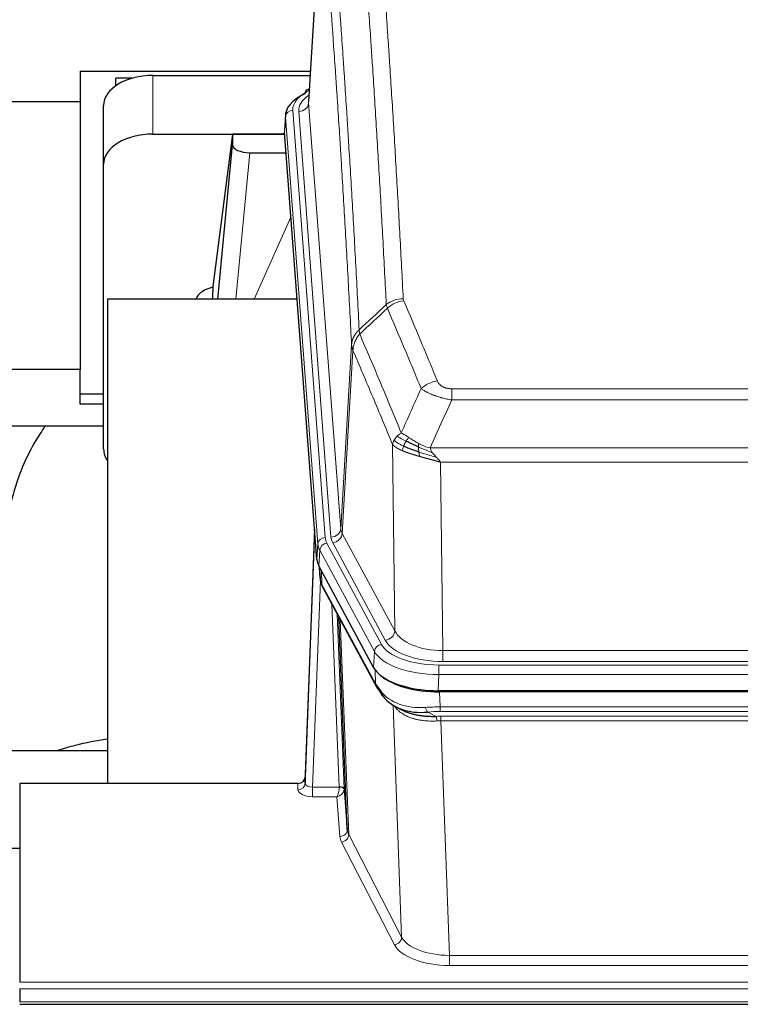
# Model space of a CAD drawing. Header units: inches. Extents: x 0 to 23760, y -13 to 16800.
# Tile 104 of 207: x 5877 to 6169, y 13654 to 14054. Entities that reach past the tile are written whole.
import ezdxf

# ---------------------------------------------------------------- set-up
doc = ezdxf.new("R2010")
doc.units = ezdxf.units.IN
doc.layers.add('254', color=7, linetype='Continuous', true_color=0xffffff)
doc.styles.add('latin_extended', font='simplex.shx')
doc.dimstyles.get("Standard").update_dxf_attribs({"dimtxt": 0.18, "dimasz": 0.18, "dimexe": 0.18, "dimexo": 0.0625, "dimgap": 0.09, "dimtad": 0, "dimtih": 1, "dimtoh": 1, "dimdec": 4, "dimzin": 0, "dimdsep": 46, "dimtxsty": 'Standard', "dimcen": 0.09, "dimadec": 0, "dimazin": 0, "dimtfac": 1, "dimtdec": 4, "dimtofl": 0, "dimtmove": 0, "dimatfit": 3, "dimfxl": 1, "dimtolj": 1, "dimtzin": 0, "dimarcsym": 0})

# ---------------------------------------------------------------- blocks, each defined once
blk = doc.blocks.new('_U0')
at = {"layer": '254', "color": 3, "linetype": 'Continuous', "lineweight": 13, "transparency": 16777216}
for p, q in [((4568.24, 12941.21), (4568.24, 13937.88)), ((5008.97, 12941.21), (4528.24, 12941.21)), ((4568.24, 12435.46), (4568.24, 12801.21)), ((7169.97, 12295.46), (4528.24, 12295.46))]:
    blk.add_line(p, q, dxfattribs=at)
at = {"layer": '254', "color": 3, "transparency": 16777216}
for points in [[(4591.58, 12801.21), (4544.91, 12801.21), (4568.24, 12941.21)], [(4544.91, 12435.46), (4591.58, 12435.46), (4568.24, 12295.46)]]:
    blk.add_solid(points, dxfattribs=at)
at = {"layer": 'Defpoints', "color": 0, "transparency": 16777216}
for p in [(4568.24, 12941.21), (5048.97, 12941.21), (7209.97, 12295.46)]:
    blk.add_point(p, dxfattribs=at)
at = {"layer": '254', "color": 2, "lineweight": 13, "transparency": 16777216, "insert": (4358.24, 13507.88), "char_height": 140, "attachment_point": 1, "rotation": 90, "style": 'latin_extended'}
blk.add_mtext('\\A1;\\C2;650', dxfattribs=at)

msp = doc.modelspace()

# ---------------------------------------------------------------- linework, layer by layer
at = {"layer": '254', "color": 2, "linetype": 'Continuous', "lineweight": 25}
for p, q in [((5999.448, 14107.358), (5994.197, 14020.722)), ((5901.462, 14033.116), (5901.462, 14020.595)), ((5901.462, 14033.116), (5994.95, 14033.116)), ((5931.019, 14031.32), (5994.841, 14031.32)), ((5915.965, 14027.162), (5915.965, 14030.167)), ((5922.521, 14030.167), (5915.965, 14030.167)), ((5994.509, 14025.865), (5993.565, 14025.429)), ((5901.462, 14020.595), (5762.276, 14020.595)), ((5901.462, 14020.595), (5901.462, 13911.992)), ((5911.019, 13995.344), (5911.019, 14019.146)), ((5984.818, 14015.371), (5984.437, 14009.089)), ((5931.019, 14007.519), (5984.505, 14007.519)), ((5963.329, 14007.429), (5955.281, 13945.643)), ((5984.513, 14007.429), (5963.329, 14007.429)), ((5963.329, 14007.429), (5963.329, 14003.198)), ((5997.561, 13834.852), (5984.443, 14008.306)), ((5957.418, 13940.542), (5963.329, 14003.198)), ((5970.303, 13999.978), (5985.073, 13999.978)), ((5911.019, 13879.69), (5911.019, 13995.344)), ((5955.28, 13945.637), (5955.281, 13945.643)), ((5955.28, 13945.637), (5955.28, 13943.452)), ((5989.569, 13940.541), (5912.625, 13940.541)), ((5912.625, 13940.541), (5912.625, 13743.974)), ((5901.462, 13911.992), (5840.621, 13911.992)), ((5901.462, 13897.933), (5901.462, 13911.992)), ((5911.022, 13901.932), (5901.462, 13901.932)), ((5911.022, 13897.933), (5901.462, 13897.933)), ((5840.62, 13889.054), (5911.001, 13889.054)), ((5996.625, 13847.233), (5992.867, 13746.595)), ((5992.856, 13744.058), (5996.544, 13842.84)), ((6020.6, 13791.06), (5998.346, 13832.274)), ((5998.473, 13832.038), (5998.837, 13827.236)), ((5998.83, 13827.349), (5998.659, 13831.693)), ((5998.83, 13827.349), (5998.837, 13827.236)), ((5999.974, 13823.44), (6021.722, 13783.164)), ((6009.881, 13725.229), (6006.453, 13811.44)), ((6263.169, 13781.622), (6046.762, 13781.622)), ((6262.577, 13781.14), (6047.354, 13781.14)), ((6029.863, 13774.988), (6032.606, 13773.602)), ((5840.628, 13757.313), (5912.625, 13757.313)), ((5876.965, 13743.973), (5876.965, 13663.338)), ((5989.868, 13743.973), (5876.965, 13743.973)), ((5992.867, 13746.595), (5992.856, 13744.058)), ((6008.652, 13741.847), (6009.881, 13725.229)), ((5873.966, 13717.775), (5876.966, 13717.775)), ((5876.965, 13660.604), (5876.965, 13655.356)), ((5876.965, 13654.341), (6433.965, 13654.341))]:
    msp.add_line(p, q, dxfattribs=at)
at = {"layer": '254', "color": 110, "linetype": 'Continuous', "lineweight": 13}
for p, q in [((5999.449, 14106.736), (5994.202, 14020.146)), ((5931.019, 14007.519), (5931.019, 14031.32)), ((5994.202, 14020.146), (6007.268, 13847.373)), ((5984.824, 14014.585), (5984.443, 14008.306)), ((5997.935, 13841.224), (5984.824, 14014.585)), ((5987.818, 14017.155), (6000.929, 13843.794)), ((5990.21, 14016.72), (6003.276, 13843.947)), ((5970.303, 13999.978), (5964.696, 13940.542)), ((5972.107, 13940.542), (5987.048, 13973.856)), ((6007.268, 13847.373), (6011.645, 13922.05)), ((6012.201, 13919.716), (6007.849, 13845.464)), ((6052.294, 13904.169), (6257.637, 13904.169)), ((6052.294, 13899.605), (6052.294, 13904.169)), ((6257.637, 13899.605), (6052.294, 13899.605)), ((6029.201, 13805.921), (6028.243, 13881.572)), ((6043.563, 13880.126), (6266.368, 13880.126)), ((6262.255, 13874.382), (6047.675, 13874.382)), ((6047.675, 13874.382), (6048.644, 13797.886)), ((6007.849, 13845.464), (6029.201, 13805.921)), ((5997.561, 13834.852), (5997.935, 13841.224)), ((5998.719, 13838.647), (5998.346, 13832.274)), ((6020.893, 13797.581), (5998.719, 13838.647)), ((6001.626, 13841.503), (6023.8, 13800.438)), ((6025.325, 13802.112), (6003.973, 13841.656)), ((5998.476, 13832.033), (5998.83, 13827.349)), ((5999.397, 13830.328), (5999.615, 13824.77)), ((5998.98, 13826.378), (5995.849, 13742.526)), ((5999.615, 13824.77), (6021.362, 13784.494)), ((6006.655, 13742.613), (6003.633, 13816.664)), ((6005.76, 13812.724), (6008.652, 13741.847)), ((6006.999, 13810.429), (6010.467, 13723.219)), ((6020.6, 13791.06), (6020.893, 13797.581)), ((6048.644, 13793.472), (6048.644, 13797.886)), ((6048.644, 13797.886), (6261.287, 13797.886)), ((6047.055, 13792.048), (6262.875, 13792.048)), ((6047.055, 13788.143), (6047.055, 13792.048)), ((6261.287, 13793.472), (6048.644, 13793.472)), ((6021.362, 13784.494), (6021.186, 13790.13)), ((6047.055, 13788.143), (6046.762, 13781.622)), ((6262.875, 13788.143), (6047.055, 13788.143)), ((6047.354, 13781.14), (6047.545, 13775.049)), ((6031.952, 13681.604), (6028.516, 13775.744)), ((6047.545, 13773.184), (6047.545, 13775.049)), ((6047.545, 13775.049), (6262.386, 13775.049)), ((6042.52, 13772.955), (6045.974, 13771.21)), ((6262.386, 13773.184), (6047.545, 13773.184)), ((6047.887, 13771.241), (6262.044, 13771.241)), ((6047.887, 13769.376), (6047.887, 13771.241)), ((6047.887, 13769.376), (6051.36, 13674.2)), ((6262.044, 13769.376), (6047.887, 13769.376)), ((5989.858, 13741.525), (5989.868, 13743.973)), ((5995.849, 13742.526), (5995.849, 13738.611)), ((5995.849, 13742.526), (6006.654, 13742.526)), ((5995.849, 13738.611), (6005.691, 13738.611)), ((6006.885, 13722.462), (6005.691, 13738.611)), ((6010.467, 13723.219), (6031.952, 13681.604)), ((6029.043, 13678.541), (6007.558, 13720.155)), ((6051.36, 13674.2), (6258.57, 13674.2)), ((6051.36, 13674.2), (6051.36, 13670.099)), ((6258.57, 13670.099), (6051.36, 13670.099)), ((5876.965, 13663.338), (6433.965, 13663.338)), ((5876.965, 13660.604), (6433.965, 13660.604)), ((5876.965, 13655.356), (6433.965, 13655.356))]:
    msp.add_line(p, q, dxfattribs=at)
at = {"layer": '254', "color": 2, "linetype": 'Continuous', "lineweight": 25}
for centre, major_axis, ratio, start_param, end_param in [((5931.019, 14019.146), (-20, 0), 0.608706, 4.712389, 6.2831853), ((6011.837, 14014.868), (-27.03, 0.194), 0.4633579, 5.502135, 6.3212481), ((5994.823, 14022.705), (1.258, -2.724), 0.6272114, 3.1415983, 4.0254232), ((5931.019, 13995.344), (-20, 0), 0.608706, 4.712389, 6.2831853), ((5970.356, 14003.223), (7.027, 0.031), 0.4617281, 3.1395348, 4.7027345), ((5958.16, 13938.463), (-10.208, 0), 0.7029015, 4.9983373, 5.9892938), ((5958.16, 13747.072), (-10.152, 515.131), 0.0020796, 5.0973622, 5.1034663), ((5931.019, 13879.69), (-20, 0), 0.608706, 0, 0.4035719), ((6024.581, 13835.291), (27.037, 0.006), 0.4611335, 3.1763491, 3.3855005), ((6026.625, 13807.56), (-27.174, 22.247), 0.2659533, 0.2482948, 0.280275), ((6025.474, 13836.837), (26.161, 11.46), 0.4493681, 3.0159633, 3.1613144), ((6003.328, 13825.661), (3.584, 1.776), 0.8816114, 2.7716102, 3.1419462), ((6046.82, 13794.106), (27.023, 0.034), 0.4619935, 3.3853572, 3.670307), ((6046.82, 13794.106), (27.023, 0.034), 0.4619935, 3.670307, 4.7096668), ((6047.379, 13793.615), (27.01, 0.015), 0.4618579, 3.6271853, 4.7111791), ((6048.194, 13767.615), (-27.355, 20.182), 0.1876908, 0.3765826, 0.5974134), ((6025.241, 13785.065), (3.52, 1.9), 0.8606628, 3.1415888, 3.5094104), ((6045.498, 13764.752), (-23.434, 19.972), 0.1471226, 0.3626514, 0.5834823), ((6027.018, 13782.383), (3.195, 2.407), 0.6715965, 2.6043549, 3.391291), ((6047.291, 13796.432), (23.359, 16.381), 0.7286412, 3.1732971, 4.057134), ((5989.868, 13746.686), (3, 0.002), 0.9042699, 4.7116987, 6.2488686)]:
    msp.add_ellipse(centre, major_axis=major_axis, ratio=ratio, start_param=start_param, end_param=end_param, dxfattribs=at)
at = {"layer": '254', "color": 110, "linetype": 'Continuous', "lineweight": 13}
for centre, major_axis, ratio, start_param, end_param in [((6011.837, 14017.529), (-24.034, 0.016), 0.461198, 5.4992389, 6.318352), ((6014.229, 14017.094), (-24.034, 0.016), 0.461198, 5.6862399, 6.318352), ((5994.823, 14022.705), (1.258, -2.724), 0.6272114, 2.6666598, 3.1415983), ((5990.21, 14020.268), (3.989, 0.302), 0.8864705, 4.6454478, 6.1638843), ((5987.818, 14014.494), (2.991, 0.226), 0.8864705, 1.5038552, 3.0222916), ((6032.598, 13932.421), (-9.987, -0.512), 0.8285973, 4.6699673, 5.4273767), ((6032.786, 13931.629), (-9.188, -3.948), 0.8056434, 4.3791539, 5.1247913), ((6046.447, 13899.167), (-9.245, -3.812), 0.7933159, 4.3962573, 5.1392153), ((6003.276, 13847.495), (3.989, 0.302), 0.8864705, 4.6454478, 6.1638843), ((6027.294, 13847.885), (20.038, 0.241), 0.4621297, 3.1708089, 3.3799603), ((5996.544, 13840.687), (0.214, 6.443), 0.0117452, 0.5090713, 1.2305416), ((5999.543, 13842.748), (2.998, -0.112), 0.4302668, 3.1576572, 3.7226285), ((6000.929, 13841.133), (2.991, 0.226), 0.8864705, 1.5038552, 3.0222916), ((6024.947, 13844.185), (24.033, 0.005), 0.4611335, 3.1763491, 3.3855005), ((6027.294, 13844.337), (24.033, 0.005), 0.4611335, 3.1763491, 3.3855005), ((6003.973, 13845.204), (3.52, 1.9), 0.8606628, 4.2773553, 5.7957917), ((6024.947, 13841.524), (-27.028, 0.171), 0.4605351, 0.0378207, 0.2469722), ((6001.626, 13838.842), (2.64, 1.425), 0.8606628, 1.1357626, 2.6541991), ((6026.625, 13807.561), (-27.538, 20.422), 0.182049, 0.3394769, 0.3714573), ((6003.494, 13825.34), (3.52, 1.9), 0.8606628, 2.7414655, 3.1415888), ((6025.325, 13805.661), (3.52, 1.9), 0.8606628, 4.2773553, 5.7957917), ((6048.564, 13808.493), (-20.002, 0.126), 0.5302672, 0.2567917, 1.5781041), ((6023.8, 13797.777), (2.64, 1.425), 0.8606628, 1.1357626, 2.6541991), ((6047.107, 13803.145), (24.02, 0.03), 0.4619935, 3.3853572, 4.7096668), ((6048.564, 13804.945), (-24.002, 0.049), 0.477994, 0.2537759, 1.5750883), ((6047.107, 13800.484), (-27.018, 0.111), 0.4567867, 0.246464, 1.5707737), ((6025.241, 13785.065), (3.52, 1.9), 0.8606628, 2.7414655, 3.1415888), ((6047.291, 13796.432), (25.329, 12.681), 0.6929209, 3.2824386, 4.1662755), ((6048.194, 13767.615), (-27.015, 0.091), 0.2751837, 4.7373543, 4.9581852), ((6042.52, 13776.79), (-0.368, 3.983), 0.2964475, 2.0527062, 2.8396422), ((6048.194, 13763.78), (-23.017, 0.318), 0.4083138, 4.7462544, 4.9670852), ((6048.676, 13761.429), (-24.025, 0.387), 0.4081206, 4.7518285, 4.8316761), ((6045.974, 13767.375), (0.131, -3.998), 0.1099517, 2.0830946, 2.8518059), ((6048.676, 13757.593), (-20.023, 0.877), 0.5868265, 4.777515, 4.8573626), ((5989.858, 13744.149), (-3, 0.013), 0.8746179, 1.5745081, 3.1116779), ((5995.861, 13744.149), (3.004, 0.138), 0.5390598, 3.1127167, 4.683513), ((5995.861, 13741.525), (6.003, 0.008), 0.4854373, 3.1388974, 4.7096937), ((6005.691, 13741.235), (0.506, 2.997), 0.2740591, 3.694004, 5.2037138), ((6005.691, 13741.235), (2.669, 1.608), 0.8008031, 4.262859, 5.7725688), ((6005.655, 13742.581), (-1.001, 0.011), 0.9036692, 3.0924533, 3.1882189), ((6006.654, 13741.665), (1.996, -0.13), 0.4297663, 0.0674602, 1.5988341), ((6006.655, 13741.752), (1.998, 0.082), 0.4302193, 0.0160628, 1.553239), ((6005.655, 13741.72), (2.996, 0.15), 0.8842158, 6.1784609, 6.2742264), ((6006.885, 13725.086), (-2.992, -0.221), 0.8740585, 1.5062672, 3.1117425), ((6007.558, 13722.779), (-2.666, -1.376), 0.8484453, 1.1579292, 2.76165), ((6029.884, 13725.484), (-20.016, 0.121), 0.4848834, 0.0387668, 0.248091), ((6029.884, 13722.86), (-23.014, 0.002), 0.4845187, 0.0358431, 0.2451673), ((6029.043, 13681.165), (-2.666, -1.376), 0.8484453, 1.1579292, 2.76165), ((6051.367, 13683.874), (-20.013, 0.104), 0.483363, 0.2476114, 1.5729934), ((6051.367, 13681.25), (23.012, 0.004), 0.4845836, 3.3866449, 4.7120269)]:
    msp.add_ellipse(centre, major_axis=major_axis, ratio=ratio, start_param=start_param, end_param=end_param, dxfattribs=at)
for points, knots in [([(6020.64, 14123.362), (6021.197, 14116.742), (6022.298, 14103.252), (6023.906, 14082.267), (6024.948, 14067.778), (6025.719, 14056.723), (6026.101, 14051.149), (6026.479, 14045.505), (6026.731, 14041.726), (6026.856, 14039.829), (6027.479, 14030.305), (6027.971, 14022.563), (6028.696, 14010.768), (6028.936, 14006.806), (6029.412, 13998.824), (6029.648, 13994.802), (6030.35, 13982.65), (6031.27, 13966.207), (6032.161, 13949.289), (6032.598, 13940.71)], [0, 0, 0, 0, 0.125, 0.25, 0.375, 0.375, 0.4375, 0.46875, 0.46875, 0.5, 0.5, 0.625, 0.625, 0.6875, 0.6875, 0.75, 0.75, 0.875, 1, 1, 1, 1]), ([(6025.731, 13938.334), (6025.292, 13946.902), (6024.401, 13963.801), (6023.479, 13980.224), (6022.776, 13992.362), (6022.54, 13996.379), (6022.063, 14004.352), (6021.823, 14008.309), (6021.097, 14020.09), (6020.605, 14027.823), (6019.981, 14037.336), (6019.855, 14039.231), (6019.604, 14043.005), (6019.225, 14048.643), (6018.842, 14054.211), (6018.07, 14065.252), (6017.027, 14079.725), (6015.417, 14100.685), (6014.315, 14114.16), (6013.757, 14120.772)], [0, 0, 0, 0, 0.125, 0.25, 0.25, 0.3125, 0.3125, 0.375, 0.375, 0.5, 0.5, 0.53125, 0.53125, 0.5625, 0.625, 0.625, 0.75, 0.875, 1, 1, 1, 1]), ([(6002.505, 14113.352), (6003.076, 14106.661), (6004.204, 14093.018), (6005.849, 14071.777), (6006.915, 14057.098), (6007.704, 14045.894), (6008.095, 14040.244), (6008.547, 14033.566), (6008.739, 14030.687), (6008.867, 14028.763), (6008.931, 14027.799), (6009.25, 14022.969), (6009.629, 14017.125), (6010.067, 14010.225), (6010.254, 14007.25), (6010.378, 14005.263), (6010.44, 14004.267), (6010.996, 13995.289), (6011.969, 13979.082), (6013.38, 13954.029), (6014.288, 13936.833), (6014.734, 13928.112)], [0, 0, 0, 0, 0.125, 0.25, 0.375, 0.375, 0.4375, 0.46875, 0.484375, 0.484375, 0.5, 0.5, 0.5625, 0.59375, 0.609375, 0.609375, 0.625, 0.625, 0.75, 0.875, 1, 1, 1, 1]), ([(6011.645, 13922.05), (6011.2, 13930.744), (6010.294, 13947.886), (6008.887, 13972.86), (6007.917, 13989.018), (6007.362, 13997.968), (6007.301, 13998.961), (6007.177, 14000.942), (6006.991, 14003.908), (6006.554, 14010.787), (6006.176, 14016.613), (6005.858, 14021.429), (6005.794, 14022.39), (6005.666, 14024.308), (6005.474, 14027.179), (6005.024, 14033.837), (6004.634, 14039.47), (6003.848, 14050.641), (6002.784, 14065.278), (6001.144, 14086.459), (6000.019, 14100.063), (5999.449, 14106.736)], [0, 0, 0, 0, 0.125, 0.25, 0.375, 0.375, 0.390625, 0.390625, 0.40625, 0.4375, 0.5, 0.5, 0.515625, 0.515625, 0.53125, 0.5625, 0.625, 0.625, 0.75, 0.875, 1, 1, 1, 1]), ([(6032.786, 13939.915), (6032.73, 13940.046), (6032.686, 13940.178), (6032.624, 13940.443), (6032.605, 13940.576), (6032.598, 13940.71)], [0, 0, 0, 0, 0.5, 0.5, 1, 1, 1, 1]), ([(6032.786, 13939.915), (6035.071, 13934.574), (6037.353, 13929.188), (6040.768, 13921.04), (6041.905, 13918.312), (6044.178, 13912.835), (6045.313, 13910.084), (6046.447, 13907.323)], [0, 0, 0, 0, 0.5, 0.5, 0.75, 0.75, 1, 1, 1, 1]), ([(6039.867, 13904.265), (6038.732, 13907.024), (6037.595, 13909.772), (6035.32, 13915.245), (6034.181, 13917.97), (6030.762, 13926.11), (6028.478, 13931.492), (6026.189, 13936.828)], [0, 0, 0, 0, 0.25, 0.25, 0.5, 0.5, 1, 1, 1, 1]), ([(6011.645, 13922.05), (6011.645, 13922.065), (6011.647, 13922.095), (6011.65, 13922.14), (6011.654, 13922.184), (6011.657, 13922.229), (6011.661, 13922.274), (6011.665, 13922.319), (6011.669, 13922.364), (6011.674, 13922.408), (6011.679, 13922.453), (6011.684, 13922.498), (6011.689, 13922.542), (6011.695, 13922.587), (6011.701, 13922.632), (6011.707, 13922.676), (6011.713, 13922.721), (6011.72, 13922.766), (6011.727, 13922.81), (6011.734, 13922.855), (6011.741, 13922.899), (6011.749, 13922.944), (6011.757, 13922.988), (6011.765, 13923.032), (6011.773, 13923.077), (6011.782, 13923.121), (6011.791, 13923.165), (6011.8, 13923.21), (6011.809, 13923.254), (6011.819, 13923.298), (6011.829, 13923.342), (6011.839, 13923.386), (6011.849, 13923.43), (6011.86, 13923.474), (6011.871, 13923.518), (6011.882, 13923.562), (6011.893, 13923.606), (6011.905, 13923.65), (6011.917, 13923.694), (6011.929, 13923.737), (6011.941, 13923.781), (6011.954, 13923.825), (6011.967, 13923.868), (6011.98, 13923.912), (6011.993, 13923.955), (6012.007, 13923.999), (6012.02, 13924.042), (6012.035, 13924.085), (6012.049, 13924.129), (6012.063, 13924.172), (6012.078, 13924.215), (6012.093, 13924.258), (6012.109, 13924.301), (6012.124, 13924.344), (6012.14, 13924.387), (6012.156, 13924.43), (6012.172, 13924.473), (6012.189, 13924.515), (6012.206, 13924.558), (6012.223, 13924.6), (6012.24, 13924.643), (6012.257, 13924.685), (6012.275, 13924.728), (6012.293, 13924.77), (6012.311, 13924.812), (6012.33, 13924.854), (6012.348, 13924.896), (6012.367, 13924.938), (6012.386, 13924.98), (6012.406, 13925.022), (6012.425, 13925.063), (6012.445, 13925.105), (6012.465, 13925.147), (6012.485, 13925.188), (6012.506, 13925.229), (6012.527, 13925.271), (6012.554, 13925.324), (6012.588, 13925.389), (6012.629, 13925.466), (6012.67, 13925.542), (6012.713, 13925.618), (6012.756, 13925.694), (6012.8, 13925.77), (6012.845, 13925.845), (6012.89, 13925.92), (6012.937, 13925.995), (6012.984, 13926.069), (6013.032, 13926.143), (6013.08, 13926.216), (6013.13, 13926.29), (6013.18, 13926.363), (6013.231, 13926.435), (6013.283, 13926.507), (6013.335, 13926.579), (6013.388, 13926.65), (6013.442, 13926.721), (6013.497, 13926.792), (6013.552, 13926.862), (6013.608, 13926.932), (6013.665, 13927.001), (6013.722, 13927.07), (6013.781, 13927.139), (6013.839, 13927.207), (6013.899, 13927.274), (6013.959, 13927.341), (6014.02, 13927.408), (6014.082, 13927.475), (6014.144, 13927.54), (6014.207, 13927.606), (6014.271, 13927.671), (6014.335, 13927.735), (6014.4, 13927.799), (6014.465, 13927.863), (6014.532, 13927.926), (6014.598, 13927.988), (6014.666, 13928.05), (6014.711, 13928.091), (6014.734, 13928.112)], [0, 0, 0, 0, 0.0066687, 0.0133374, 0.0200061, 0.0266746, 0.0333432, 0.0400116, 0.0466801, 0.0533484, 0.0600168, 0.066685, 0.0733532, 0.0800214, 0.0866895, 0.0933575, 0.1000255, 0.1066935, 0.1133614, 0.1200292, 0.126697, 0.1333647, 0.1400324, 0.1467001, 0.1533676, 0.1600352, 0.1667026, 0.1733701, 0.1800374, 0.1867047, 0.193372, 0.2000392, 0.2067064, 0.2133735, 0.2200405, 0.2267075, 0.2333745, 0.2400414, 0.2467082, 0.253375, 0.2600418, 0.2667085, 0.2733751, 0.2800417, 0.2867082, 0.2933747, 0.3000412, 0.3067075, 0.3133739, 0.3200401, 0.3267064, 0.3333725, 0.3400387, 0.3467047, 0.3533708, 0.3600367, 0.3667026, 0.3733685, 0.3800343, 0.3867001, 0.3933658, 0.4000315, 0.4066971, 0.4133626, 0.4200281, 0.4266936, 0.433359, 0.4400243, 0.4466896, 0.4533549, 0.4600201, 0.4666852, 0.4733503, 0.4800154, 0.4866804, 0.4933453, 0.5000102, 0.5125098, 0.5250093, 0.5375088, 0.5500082, 0.5625077, 0.5750071, 0.5875066, 0.600006, 0.6125054, 0.6250049, 0.6375043, 0.6500037, 0.6625032, 0.6750026, 0.6875021, 0.7000016, 0.7125011, 0.7250006, 0.7375001, 0.7499997, 0.7624993, 0.7749989, 0.7874985, 0.7999982, 0.812498, 0.8249977, 0.8374975, 0.8499974, 0.8624973, 0.8749972, 0.8874972, 0.8999973, 0.9124974, 0.9249976, 0.9374978, 0.9499981, 0.9624985, 0.9749989, 0.9874994, 1, 1, 1, 1]), ([(6014.946, 13926.374), (6014.871, 13926.668), (6014.828, 13926.971), (6014.77, 13927.561), (6014.755, 13927.848), (6014.734, 13928.112)], [0, 0, 0, 0, 0.5, 0.5, 1, 1, 1, 1]), ([(6012.201, 13919.716), (6012.222, 13920.3), (6012.3, 13920.887), (6012.563, 13922.054), (6012.749, 13922.633), (6013.221, 13923.764), (6013.506, 13924.317), (6014.165, 13925.381), (6014.537, 13925.891), (6014.946, 13926.374)], [0, 0, 0, 0, 0.25, 0.25, 0.5, 0.5, 0.75, 0.75, 1, 1, 1, 1]), ([(6014.946, 13926.374), (6017.768, 13919.819), (6020.584, 13913.195), (6024.797, 13903.156), (6026.2, 13899.792), (6029.003, 13893.03), (6030.402, 13889.632), (6031.8, 13886.217)], [0, 0, 0, 0, 0.5, 0.5, 0.75, 0.75, 1, 1, 1, 1]), ([(6012.201, 13919.716), (6012.196, 13919.729), (6012.186, 13919.754), (6012.171, 13919.792), (6012.155, 13919.831), (6012.14, 13919.87), (6012.125, 13919.91), (6012.109, 13919.951), (6012.094, 13919.992), (6012.079, 13920.034), (6012.063, 13920.077), (6012.048, 13920.12), (6012.032, 13920.164), (6012.017, 13920.208), (6012.002, 13920.253), (6011.987, 13920.299), (6011.972, 13920.345), (6011.957, 13920.392), (6011.942, 13920.439), (6011.927, 13920.487), (6011.912, 13920.536), (6011.898, 13920.585), (6011.884, 13920.635), (6011.87, 13920.686), (6011.856, 13920.737), (6011.842, 13920.789), (6011.829, 13920.841), (6011.808, 13920.926), (6011.782, 13921.038), (6011.754, 13921.175), (6011.73, 13921.302), (6011.711, 13921.419), (6011.695, 13921.526), (6011.682, 13921.624), (6011.672, 13921.711), (6011.664, 13921.788), (6011.658, 13921.855), (6011.653, 13921.912), (6011.65, 13921.959), (6011.648, 13921.996), (6011.646, 13922.023), (6011.645, 13922.04), (6011.645, 13922.048), (6011.645, 13922.05)], [0, 0, 0, 0, 0.0155037, 0.0313049, 0.0474035, 0.0637997, 0.0804935, 0.097485, 0.1147743, 0.1323613, 0.1502462, 0.1684289, 0.1869096, 0.2056883, 0.224765, 0.2441397, 0.2638126, 0.2837835, 0.3040527, 0.32462, 0.3454856, 0.3666494, 0.3881116, 0.409872, 0.4319308, 0.454288, 0.4769435, 0.4998975, 0.5635611, 0.6228928, 0.6778927, 0.7285606, 0.7748966, 0.8169007, 0.8545729, 0.8879131, 0.9169214, 0.9415977, 0.9619421, 0.9779545, 0.989635, 0.9969835, 1, 1, 1, 1]), ([(6028.243, 13881.572), (6026.913, 13884.812), (6025.58, 13888.038), (6022.913, 13894.458), (6021.577, 13897.652), (6017.566, 13907.188), (6014.887, 13913.484), (6012.201, 13919.716)], [0, 0, 0, 0, 0.25, 0.25, 0.5, 0.5, 1, 1, 1, 1]), ([(6052.294, 13904.169), (6052.111, 13904.169), (6051.929, 13904.173), (6051.565, 13904.192), (6051.385, 13904.206), (6051.03, 13904.244), (6050.854, 13904.268), (6050.508, 13904.327), (6050.337, 13904.361), (6050.126, 13904.411), (6050.084, 13904.422), (6050, 13904.443), (6049.876, 13904.476), (6049.754, 13904.512), (6049.516, 13904.586), (6049.208, 13904.696), (6048.921, 13904.823), (6048.747, 13904.908), (6048.713, 13904.925), (6048.645, 13904.96), (6048.611, 13904.978), (6048.511, 13905.032), (6048.446, 13905.069), (6048.257, 13905.182), (6048.138, 13905.261), (6047.911, 13905.423), (6047.804, 13905.507), (6047.601, 13905.68), (6047.505, 13905.769), (6047.392, 13905.883), (6047.37, 13905.906), (6047.326, 13905.952), (6047.305, 13905.975), (6047.241, 13906.045), (6047.2, 13906.092), (6047.081, 13906.234), (6047.008, 13906.33), (6046.871, 13906.523), (6046.807, 13906.621), (6046.631, 13906.917), (6046.531, 13907.118), (6046.447, 13907.323)], [0, 0, 0, 0, 0.0625, 0.0625, 0.125, 0.125, 0.1875, 0.1875, 0.25, 0.25, 0.265625, 0.265625, 0.28125, 0.3125, 0.3125, 0.375, 0.4375, 0.4375, 0.453125, 0.453125, 0.46875, 0.46875, 0.5, 0.5, 0.5625, 0.5625, 0.625, 0.625, 0.6875, 0.6875, 0.703125, 0.703125, 0.71875, 0.71875, 0.75, 0.75, 0.8125, 0.8125, 0.875, 0.875, 1, 1, 1, 1]), ([(6052.294, 13899.605), (6051.959, 13899.666), (6051.626, 13899.729), (6050.963, 13899.863), (6050.635, 13899.932), (6049.659, 13900.15), (6049.021, 13900.306), (6048.318, 13900.495), (6048.241, 13900.516), (6048.085, 13900.559), (6048.008, 13900.58), (6047.776, 13900.645), (6047.623, 13900.689), (6047.169, 13900.823), (6046.574, 13901.005), (6046.001, 13901.197), (6045.58, 13901.344), (6045.371, 13901.419), (6045.166, 13901.494), (6045.03, 13901.545), (6044.962, 13901.57), (6044.356, 13901.801), (6043.848, 13902.011), (6043.129, 13902.335), (6042.896, 13902.444), (6042.558, 13902.61), (6042.447, 13902.665), (6042.229, 13902.777), (6042.121, 13902.833), (6041.594, 13903.115), (6041.206, 13903.343), (6040.491, 13903.802), (6040.164, 13904.033), (6039.867, 13904.265)], [0, 0, 0, 0, 0.0625, 0.0625, 0.125, 0.125, 0.25, 0.25, 0.265625, 0.265625, 0.28125, 0.28125, 0.3125, 0.3125, 0.375, 0.4375, 0.4375, 0.46875, 0.484375, 0.484375, 0.5, 0.5, 0.625, 0.625, 0.6875, 0.6875, 0.71875, 0.71875, 0.75, 0.75, 0.875, 0.875, 1, 1, 1, 1]), ([(6028.243, 13881.572), (6028.301, 13881.857), (6028.383, 13882.145), (6028.596, 13882.717), (6028.727, 13883.003), (6028.882, 13883.285)], [0, 0, 0, 0, 0.5, 0.5, 1, 1, 1, 1]), ([(6028.882, 13883.285), (6029.039, 13883.56), (6029.219, 13883.831), (6029.623, 13884.363), (6029.848, 13884.622), (6030.093, 13884.873)], [0, 0, 0, 0, 0.5, 0.5, 1, 1, 1, 1]), ([(6032.765, 13880.869), (6032.33, 13881.073), (6031.92, 13881.277), (6030.391, 13882.092), (6029.495, 13882.701), (6028.882, 13883.285)], [0, 0, 0, 0, 0.25, 0.25, 1, 1, 1, 1]), ([(6030.093, 13884.873), (6030.339, 13885.117), (6030.605, 13885.352), (6031.175, 13885.802), (6031.479, 13886.016), (6031.8, 13886.217)], [0, 0, 0, 0, 0.5, 0.5, 1, 1, 1, 1]), ([(6033.751, 13882.942), (6033.38, 13883.13), (6033.023, 13883.312), (6031.662, 13884.018), (6030.791, 13884.49), (6030.093, 13884.873)], [0, 0, 0, 0, 0.25, 0.25, 1, 1, 1, 1]), ([(6034.975, 13884.322), (6034.676, 13884.516), (6034.386, 13884.704), (6033.259, 13885.424), (6032.493, 13885.89), (6031.8, 13886.217)], [0, 0, 0, 0, 0.25, 0.25, 1, 1, 1, 1]), ([(6032.765, 13880.869), (6032.796, 13880.957), (6032.828, 13881.046), (6032.963, 13881.403), (6033.076, 13881.674), (6033.325, 13882.202), (6033.461, 13882.46), (6033.653, 13882.785), (6033.702, 13882.864), (6033.751, 13882.942)], [0, 0, 0, 0, 0.125, 0.125, 0.5, 0.5, 0.875, 0.875, 1, 1, 1, 1]), ([(6033.751, 13882.942), (6033.85, 13883.097), (6033.951, 13883.245), (6034.208, 13883.589), (6034.365, 13883.773), (6034.676, 13884.088), (6034.829, 13884.22), (6034.975, 13884.322)], [0, 0, 0, 0, 0.25, 0.25, 0.625, 0.625, 1, 1, 1, 1]), ([(6038.945, 13881.914), (6038.764, 13882.01), (6038.586, 13882.108), (6037.879, 13882.502), (6037.364, 13882.809), (6036.37, 13883.423), (6035.891, 13883.73), (6035.276, 13884.127), (6035.125, 13884.225), (6034.975, 13884.322)], [0, 0, 0, 0, 0.125, 0.125, 0.5, 0.5, 0.875, 0.875, 1, 1, 1, 1]), ([(6032.275, 13879.023), (6032.264, 13879.028), (6032.24, 13879.038), (6032.205, 13879.053), (6032.17, 13879.068), (6032.134, 13879.083), (6032.098, 13879.099), (6032.061, 13879.115), (6032.024, 13879.131), (6031.987, 13879.147), (6031.949, 13879.163), (6031.911, 13879.18), (6031.873, 13879.197), (6031.834, 13879.214), (6031.795, 13879.231), (6031.755, 13879.249), (6031.716, 13879.267), (6031.676, 13879.285), (6031.635, 13879.303), (6031.594, 13879.322), (6031.553, 13879.34), (6031.512, 13879.359), (6031.47, 13879.379), (6031.429, 13879.398), (6031.386, 13879.418), (6031.344, 13879.438), (6031.301, 13879.458), (6031.258, 13879.478), (6031.215, 13879.499), (6031.172, 13879.52), (6031.128, 13879.541), (6031.084, 13879.563), (6031.04, 13879.584), (6030.996, 13879.606), (6030.951, 13879.628), (6030.907, 13879.651), (6030.862, 13879.673), (6030.817, 13879.696), (6030.772, 13879.72), (6030.727, 13879.743), (6030.681, 13879.767), (6030.636, 13879.791), (6030.59, 13879.815), (6030.544, 13879.839), (6030.498, 13879.864), (6030.452, 13879.889), (6030.406, 13879.914), (6030.36, 13879.94), (6030.314, 13879.966), (6030.268, 13879.992), (6030.222, 13880.018), (6030.176, 13880.045), (6030.129, 13880.071), (6030.083, 13880.099), (6030.037, 13880.126), (6029.991, 13880.154), (6029.945, 13880.182), (6029.898, 13880.21), (6029.852, 13880.238), (6029.806, 13880.267), (6029.76, 13880.296), (6029.715, 13880.325), (6029.669, 13880.355), (6029.623, 13880.385), (6029.578, 13880.415), (6029.533, 13880.446), (6029.487, 13880.476), (6029.442, 13880.507), (6029.398, 13880.539), (6029.353, 13880.57), (6029.309, 13880.602), (6029.264, 13880.634), (6029.221, 13880.667), (6029.177, 13880.699), (6029.133, 13880.732), (6029.09, 13880.766), (6029.048, 13880.799), (6029.005, 13880.833), (6028.963, 13880.867), (6028.921, 13880.902), (6028.879, 13880.936), (6028.838, 13880.971), (6028.798, 13881.007), (6028.757, 13881.042), (6028.717, 13881.078), (6028.678, 13881.114), (6028.639, 13881.151), (6028.6, 13881.188), (6028.562, 13881.225), (6028.524, 13881.262), (6028.487, 13881.3), (6028.451, 13881.338), (6028.415, 13881.376), (6028.379, 13881.415), (6028.344, 13881.453), (6028.31, 13881.492), (6028.276, 13881.532), (6028.254, 13881.558), (6028.243, 13881.572)], [0, 0, 0, 0, 0.0060657, 0.012223, 0.0184718, 0.0248123, 0.0312443, 0.0377679, 0.0443831, 0.0510899, 0.0578883, 0.0647782, 0.0717598, 0.0788329, 0.0859977, 0.093254, 0.1006019, 0.1080414, 0.1155725, 0.1231952, 0.1309095, 0.1387154, 0.1466129, 0.1546019, 0.1626826, 0.1708549, 0.1791188, 0.1874742, 0.1959213, 0.20446, 0.2130903, 0.2218121, 0.2306256, 0.2395307, 0.2485274, 0.2576156, 0.2667955, 0.276067, 0.2854301, 0.2948848, 0.3044311, 0.314069, 0.3237985, 0.3336196, 0.3435324, 0.3535367, 0.3636326, 0.3738202, 0.3840993, 0.3944701, 0.4049324, 0.4154864, 0.426132, 0.4368691, 0.4476979, 0.4586183, 0.4696303, 0.480734, 0.4919292, 0.503216, 0.5145945, 0.5260645, 0.5376262, 0.5492795, 0.5610244, 0.5728609, 0.584789, 0.5968087, 0.60892, 0.621123, 0.6334175, 0.6458037, 0.6582815, 0.6708509, 0.6835119, 0.6962645, 0.7091087, 0.7220445, 0.735072, 0.748191, 0.7614017, 0.774704, 0.7880979, 0.8015834, 0.8151605, 0.8288293, 0.8425896, 0.8564416, 0.8703852, 0.8844204, 0.8985472, 0.9127656, 0.9270756, 0.9414773, 0.9559705, 0.9705554, 0.9852319, 1, 1, 1, 1]), ([(6032.275, 13879.023), (6032.311, 13879.204), (6032.353, 13879.409), (6032.459, 13879.855), (6032.521, 13880.096), (6032.647, 13880.518), (6032.703, 13880.692), (6032.765, 13880.869)], [0, 0, 0, 0, 0.375, 0.375, 0.75, 0.75, 1, 1, 1, 1]), ([(6039.278, 13876.692), (6039.256, 13876.698), (6039.212, 13876.71), (6039.146, 13876.729), (6039.08, 13876.748), (6039.014, 13876.767), (6038.948, 13876.785), (6038.882, 13876.804), (6038.815, 13876.823), (6038.749, 13876.842), (6038.683, 13876.861), (6038.616, 13876.881), (6038.55, 13876.9), (6038.484, 13876.919), (6038.417, 13876.938), (6038.35, 13876.958), (6038.284, 13876.977), (6038.217, 13876.996), (6038.15, 13877.016), (6038.084, 13877.035), (6038.017, 13877.055), (6037.95, 13877.075), (6037.883, 13877.094), (6037.816, 13877.114), (6037.749, 13877.134), (6037.682, 13877.154), (6037.615, 13877.174), (6037.548, 13877.194), (6037.481, 13877.214), (6037.414, 13877.234), (6037.347, 13877.254), (6037.28, 13877.274), (6037.213, 13877.294), (6037.146, 13877.315), (6037.079, 13877.335), (6037.012, 13877.356), (6036.945, 13877.376), (6036.877, 13877.397), (6036.81, 13877.417), (6036.743, 13877.438), (6036.676, 13877.459), (6036.609, 13877.479), (6036.542, 13877.5), (6036.475, 13877.521), (6036.408, 13877.542), (6036.341, 13877.563), (6036.274, 13877.584), (6036.207, 13877.605), (6036.14, 13877.627), (6036.073, 13877.648), (6036.006, 13877.669), (6035.939, 13877.691), (6035.872, 13877.712), (6035.806, 13877.734), (6035.739, 13877.755), (6035.672, 13877.777), (6035.605, 13877.799), (6035.539, 13877.82), (6035.472, 13877.842), (6035.406, 13877.864), (6035.339, 13877.886), (6035.273, 13877.908), (6035.207, 13877.93), (6035.14, 13877.953), (6035.074, 13877.975), (6035.008, 13877.997), (6034.942, 13878.02), (6034.876, 13878.042), (6034.81, 13878.065), (6034.745, 13878.087), (6034.679, 13878.11), (6034.613, 13878.132), (6034.548, 13878.155), (6034.482, 13878.178), (6034.417, 13878.201), (6034.352, 13878.224), (6034.286, 13878.247), (6034.221, 13878.27), (6034.157, 13878.293), (6034.092, 13878.317), (6034.027, 13878.34), (6033.962, 13878.364), (6033.898, 13878.387), (6033.834, 13878.411), (6033.769, 13878.434), (6033.705, 13878.458), (6033.641, 13878.482), (6033.578, 13878.506), (6033.514, 13878.529), (6033.45, 13878.553), (6033.387, 13878.578), (6033.324, 13878.602), (6033.261, 13878.626), (6033.198, 13878.65), (6033.135, 13878.675), (6033.072, 13878.699), (6033.01, 13878.723), (6032.948, 13878.748), (6032.886, 13878.773), (6032.824, 13878.797), (6032.762, 13878.822), (6032.7, 13878.847), (6032.639, 13878.872), (6032.578, 13878.897), (6032.517, 13878.922), (6032.456, 13878.947), (6032.396, 13878.973), (6032.335, 13878.998), (6032.295, 13879.015), (6032.275, 13879.023)], [0, 0, 0, 0, 0.0082024, 0.0164263, 0.0246716, 0.0329384, 0.0412265, 0.0495362, 0.0578672, 0.0662198, 0.0745938, 0.0829892, 0.0914062, 0.0998446, 0.1083045, 0.1167859, 0.1252887, 0.1338131, 0.1423589, 0.1509263, 0.1595151, 0.1681255, 0.1767574, 0.1854108, 0.1940858, 0.2027822, 0.2115002, 0.2202398, 0.2290008, 0.2377835, 0.2465876, 0.2554134, 0.2642606, 0.2731295, 0.2820199, 0.2909319, 0.2998654, 0.3088206, 0.3177973, 0.3267956, 0.3358154, 0.3448569, 0.35392, 0.3630047, 0.3721109, 0.3812388, 0.3903883, 0.3995594, 0.4087522, 0.4179665, 0.4272025, 0.4364601, 0.4457393, 0.4550402, 0.4643627, 0.4737069, 0.4830727, 0.4924601, 0.5018692, 0.5113, 0.5207524, 0.5302265, 0.5397222, 0.5492397, 0.5587788, 0.5683395, 0.577922, 0.5875261, 0.5971519, 0.6067994, 0.6164686, 0.6261595, 0.6358721, 0.6456064, 0.6553624, 0.6651401, 0.6749395, 0.6847606, 0.6946034, 0.704468, 0.7143542, 0.7242622, 0.734192, 0.7441434, 0.7541166, 0.7641115, 0.7741282, 0.7841666, 0.7942268, 0.8043087, 0.8144123, 0.8245377, 0.8346848, 0.8448538, 0.8550444, 0.8652568, 0.875491, 0.885747, 0.8960247, 0.9063242, 0.9166455, 0.9269886, 0.9373534, 0.9477401, 0.9581485, 0.9685787, 0.9790306, 0.9895044, 1, 1, 1, 1]), ([(6038.794, 13880.545), (6038.793, 13880.7), (6038.794, 13880.848), (6038.808, 13881.191), (6038.824, 13881.375), (6038.872, 13881.687), (6038.904, 13881.817), (6038.945, 13881.914)], [0, 0, 0, 0, 0.25, 0.25, 0.625, 0.625, 1, 1, 1, 1]), ([(6044.433, 13878.227), (6043.023, 13878.75), (6041.586, 13879.333), (6039.716, 13880.137), (6039.252, 13880.341), (6038.794, 13880.545)], [0, 0, 0, 0, 0.75, 0.75, 1, 1, 1, 1]), ([(6038.963, 13878.485), (6038.951, 13878.572), (6038.939, 13878.659), (6038.895, 13879.012), (6038.866, 13879.281), (6038.822, 13879.807), (6038.807, 13880.064), (6038.797, 13880.388), (6038.795, 13880.467), (6038.794, 13880.545)], [0, 0, 0, 0, 0.125, 0.125, 0.5, 0.5, 0.875, 0.875, 1, 1, 1, 1]), ([(6043.563, 13880.126), (6042.342, 13880.392), (6041.166, 13880.834), (6039.672, 13881.537), (6039.305, 13881.723), (6038.945, 13881.914)], [0, 0, 0, 0, 0.75, 0.75, 1, 1, 1, 1]), ([(6044.433, 13878.227), (6044.315, 13878.385), (6044.205, 13878.542), (6043.956, 13878.937), (6043.831, 13879.173), (6043.645, 13879.649), (6043.584, 13879.887), (6043.563, 13880.126)], [0, 0, 0, 0, 0.25, 0.25, 0.625, 0.625, 1, 1, 1, 1]), ([(6039.278, 13876.692), (6039.244, 13876.863), (6039.205, 13877.059), (6039.123, 13877.491), (6039.081, 13877.726), (6039.013, 13878.139), (6038.987, 13878.31), (6038.963, 13878.485)], [0, 0, 0, 0, 0.375, 0.375, 0.75, 0.75, 1, 1, 1, 1]), ([(6046.105, 13876.33), (6044.332, 13876.834), (6042.503, 13877.364), (6040.129, 13878.106), (6039.541, 13878.294), (6038.963, 13878.485)], [0, 0, 0, 0, 0.75, 0.75, 1, 1, 1, 1]), ([(6047.675, 13874.382), (6047.653, 13874.388), (6047.609, 13874.401), (6047.543, 13874.42), (6047.476, 13874.438), (6047.409, 13874.457), (6047.343, 13874.476), (6047.276, 13874.495), (6047.209, 13874.514), (6047.142, 13874.533), (6047.075, 13874.552), (6047.007, 13874.571), (6046.94, 13874.59), (6046.872, 13874.609), (6046.805, 13874.627), (6046.737, 13874.646), (6046.669, 13874.665), (6046.601, 13874.684), (6046.533, 13874.703), (6046.465, 13874.722), (6046.397, 13874.741), (6046.329, 13874.76), (6046.261, 13874.779), (6046.192, 13874.798), (6046.124, 13874.817), (6046.055, 13874.836), (6045.986, 13874.855), (6045.917, 13874.874), (6045.848, 13874.893), (6045.779, 13874.912), (6045.71, 13874.931), (6045.641, 13874.95), (6045.572, 13874.969), (6045.503, 13874.988), (6045.433, 13875.007), (6045.364, 13875.026), (6045.294, 13875.045), (6045.224, 13875.064), (6045.155, 13875.083), (6045.085, 13875.102), (6045.015, 13875.121), (6044.945, 13875.14), (6044.875, 13875.159), (6044.805, 13875.178), (6044.735, 13875.197), (6044.664, 13875.216), (6044.594, 13875.235), (6044.524, 13875.254), (6044.453, 13875.273), (6044.383, 13875.293), (6044.312, 13875.312), (6044.241, 13875.331), (6044.171, 13875.35), (6044.1, 13875.369), (6044.029, 13875.388), (6043.958, 13875.408), (6043.887, 13875.427), (6043.816, 13875.446), (6043.745, 13875.465), (6043.674, 13875.485), (6043.602, 13875.504), (6043.531, 13875.523), (6043.46, 13875.542), (6043.389, 13875.562), (6043.317, 13875.581), (6043.246, 13875.6), (6043.174, 13875.62), (6043.103, 13875.639), (6043.031, 13875.658), (6042.959, 13875.678), (6042.888, 13875.697), (6042.816, 13875.717), (6042.744, 13875.736), (6042.672, 13875.755), (6042.6, 13875.775), (6042.528, 13875.794), (6042.457, 13875.814), (6042.385, 13875.833), (6042.313, 13875.853), (6042.241, 13875.873), (6042.169, 13875.892), (6042.096, 13875.912), (6042.024, 13875.931), (6041.952, 13875.951), (6041.88, 13875.971), (6041.808, 13875.99), (6041.736, 13876.01), (6041.663, 13876.03), (6041.591, 13876.049), (6041.519, 13876.069), (6041.447, 13876.089), (6041.374, 13876.109), (6041.302, 13876.128), (6041.23, 13876.148), (6041.157, 13876.168), (6041.085, 13876.188), (6041.013, 13876.208), (6040.94, 13876.228), (6040.868, 13876.248), (6040.796, 13876.268), (6040.723, 13876.288), (6040.651, 13876.308), (6040.578, 13876.328), (6040.506, 13876.348), (6040.434, 13876.368), (6040.361, 13876.388), (6040.289, 13876.408), (6040.217, 13876.428), (6040.144, 13876.448), (6040.072, 13876.468), (6040, 13876.488), (6039.927, 13876.509), (6039.855, 13876.529), (6039.783, 13876.549), (6039.711, 13876.569), (6039.638, 13876.59), (6039.566, 13876.61), (6039.494, 13876.63), (6039.422, 13876.651), (6039.35, 13876.671), (6039.302, 13876.685), (6039.278, 13876.692)], [0, 0, 0, 0, 0.007775, 0.0155603, 0.0233558, 0.0311618, 0.038978, 0.0468046, 0.0546416, 0.0624889, 0.0703466, 0.0782147, 0.0860931, 0.093982, 0.1018813, 0.109791, 0.1177112, 0.1256417, 0.1335828, 0.1415343, 0.1494962, 0.1574687, 0.1654516, 0.173445, 0.1814489, 0.1894634, 0.1974883, 0.2055238, 0.2135699, 0.2216264, 0.2296936, 0.2377713, 0.2458596, 0.2539585, 0.2620679, 0.270188, 0.2783187, 0.28646, 0.2946119, 0.3027745, 0.3109477, 0.3191316, 0.3273261, 0.3355314, 0.3437472, 0.3519738, 0.3602111, 0.3684591, 0.3767178, 0.3849872, 0.3932673, 0.4015582, 0.4098598, 0.4181722, 0.4264954, 0.4348293, 0.443174, 0.4515295, 0.4598958, 0.4682728, 0.4766607, 0.4850594, 0.493469, 0.5018893, 0.5103206, 0.5187626, 0.5272155, 0.5356793, 0.544154, 0.5526395, 0.561136, 0.5696433, 0.5781615, 0.5866906, 0.5952307, 0.6037817, 0.6123436, 0.6209165, 0.6295003, 0.638095, 0.6467007, 0.6553174, 0.6639451, 0.6725838, 0.6812334, 0.6898941, 0.6985657, 0.7072484, 0.7159421, 0.7246468, 0.7333625, 0.7420893, 0.7508272, 0.759576, 0.768336, 0.777107, 0.7858891, 0.7946823, 0.8034866, 0.812302, 0.8211284, 0.829966, 0.8388147, 0.8476746, 0.8565455, 0.8654276, 0.8743209, 0.8832252, 0.8921408, 0.9010675, 0.9100054, 0.9189544, 0.9279147, 0.9368861, 0.9458688, 0.9548626, 0.9638676, 0.9728839, 0.9819114, 0.9909501, 1, 1, 1, 1]), ([(6046.105, 13876.33), (6046.031, 13876.41), (6045.957, 13876.489), (6045.661, 13876.807), (6045.439, 13877.045), (6045.012, 13877.518), (6044.806, 13877.755), (6044.554, 13878.07), (6044.493, 13878.148), (6044.433, 13878.227)], [0, 0, 0, 0, 0.125, 0.125, 0.5, 0.5, 0.875, 0.875, 1, 1, 1, 1]), ([(6047.675, 13874.382), (6047.523, 13874.63), (6047.347, 13874.877), (6046.964, 13875.366), (6046.757, 13875.609), (6046.399, 13876.01), (6046.252, 13876.17), (6046.105, 13876.33)], [0, 0, 0, 0, 0.375, 0.375, 0.75, 0.75, 1, 1, 1, 1]), ([(6046.293, 13769.347), (6045.804, 13769.327), (6045.32, 13769.314), (6044.36, 13769.305), (6043.885, 13769.308), (6042.943, 13769.335), (6042.476, 13769.357), (6041.55, 13769.421), (6041.092, 13769.463), (6040.411, 13769.543), (6040.184, 13769.572), (6039.847, 13769.62), (6039.735, 13769.636), (6039.512, 13769.671), (6039.401, 13769.689), (6038.849, 13769.782), (6038.418, 13769.867), (6037.574, 13770.058), (6036.75, 13770.27), (6035.964, 13770.525), (6035.198, 13770.801), (6034.824, 13770.95), (6034.415, 13771.13), (6034.37, 13771.15), (6034.279, 13771.191), (6034.234, 13771.211), (6034.1, 13771.273), (6033.834, 13771.399), (6033.576, 13771.529), (6033.071, 13771.797), (6032.749, 13771.984), (6032.132, 13772.374), (6031.838, 13772.577), (6031.278, 13772.999), (6031.011, 13773.218), (6030.633, 13773.556), (6030.511, 13773.671), (6030.333, 13773.846), (6030.274, 13773.904), (6030.159, 13774.022), (6030.103, 13774.082), (6029.825, 13774.38), (6029.619, 13774.623), (6029.242, 13775.116), (6029.069, 13775.366), (6028.913, 13775.618)], [0, 0, 0, 0, 0.0625, 0.0625, 0.125, 0.125, 0.1875, 0.1875, 0.25, 0.25, 0.28125, 0.28125, 0.296875, 0.296875, 0.3125, 0.3125, 0.375, 0.375, 0.4375, 0.5, 0.5, 0.5625, 0.5625, 0.5703125, 0.5703125, 0.578125, 0.578125, 0.59375, 0.625, 0.625, 0.6875, 0.6875, 0.75, 0.75, 0.8125, 0.8125, 0.84375, 0.84375, 0.859375, 0.859375, 0.875, 0.875, 0.9375, 0.9375, 1, 1, 1, 1])]:
    msp.add_open_spline(points, degree=3, knots=knots, dxfattribs=at)
for points in [[(6014.734, 13928.112), (6018.399, 13931.52), (6022.065, 13934.928), (6025.731, 13938.334)], [(6026.189, 13936.828), (6022.441, 13933.345), (6018.693, 13929.86), (6014.946, 13926.374)], [(6026.189, 13936.828), (6026.077, 13937.087), (6025.889, 13937.596), (6025.771, 13938.09), (6025.731, 13938.334)], [(6031.8, 13886.217), (6034.474, 13892.239), (6037.163, 13898.255), (6039.867, 13904.265)], [(6052.294, 13899.605), (6049.366, 13893.119), (6046.456, 13886.626), (6043.563, 13880.126)]]:
    msp.add_open_spline(points, degree=3, dxfattribs=at)
at = {"layer": '254', "color": 2, "linetype": 'Continuous', "lineweight": 25}
for points, knots in [([(5887.363, 13889.068), (5886.62, 13888.035), (5881.136, 13880.011), (5875.754, 13867.319), (5871.875, 13852.361), (5869.452, 13838.478), (5867.446, 13823.249), (5865.474, 13804.746), (5863.843, 13786.463), (5862.556, 13770.095), (5861.753, 13760.955), (5861.457, 13757.437)], [0, 0, 0, 0, 0.0222318, 0.1727672, 0.2873868, 0.4185998, 0.5679441, 0.6959303, 0.8383189, 0.9387461, 1, 1, 1, 1]), ([(6038.794, 13880.545), (6038.566, 13880.647), (6038.338, 13880.749), (6037.437, 13881.159), (6036.777, 13881.466), (6035.508, 13882.071), (6034.898, 13882.369), (6034.126, 13882.753), (6033.937, 13882.848), (6033.751, 13882.942)], [0, 0, 0, 0, 0.125, 0.125, 0.5, 0.5, 0.875, 0.875, 1, 1, 1, 1]), ([(6038.963, 13878.485), (6038.674, 13878.58), (6038.388, 13878.676), (6037.254, 13879.062), (6036.431, 13879.358), (6034.866, 13879.956), (6034.124, 13880.259), (6033.206, 13880.665), (6032.983, 13880.767), (6032.765, 13880.869)], [0, 0, 0, 0, 0.125, 0.125, 0.5, 0.5, 0.875, 0.875, 1, 1, 1, 1]), ([(6032.556, 13773.627), (6032.659, 13773.575), (6032.763, 13773.524), (6032.96, 13773.429), (6033.053, 13773.386), (6033.193, 13773.322), (6033.24, 13773.3), (6033.335, 13773.258), (6033.762, 13773.069), (6034.203, 13772.894), (6035.01, 13772.604), (6035.839, 13772.334), (6036.711, 13772.106), (6037.606, 13771.899), (6038.064, 13771.805), (6038.651, 13771.7), (6038.769, 13771.68), (6039.006, 13771.641), (6039.126, 13771.622), (6039.485, 13771.567), (6039.725, 13771.533), (6040.45, 13771.44), (6040.938, 13771.388), (6041.922, 13771.304), (6042.418, 13771.272), (6043.419, 13771.225), (6043.924, 13771.211), (6044.942, 13771.199), (6045.456, 13771.201), (6045.974, 13771.21)], [0, 0, 0, 0, 0.0294734, 0.0294734, 0.0550135, 0.0550135, 0.0677836, 0.0677836, 0.0805537, 0.1827144, 0.1827144, 0.2848751, 0.3870358, 0.3870358, 0.4891965, 0.4891965, 0.5147367, 0.5147367, 0.5402769, 0.5402769, 0.5913572, 0.5913572, 0.6935179, 0.6935179, 0.7956786, 0.7956786, 0.8978393, 0.8978393, 1, 1, 1, 1]), ([(5892.548, 13757.541), (5894.841, 13758.269), (5901.304, 13760.095), (5908.134, 13761.428), (5912.487, 13762.078)], [0, 0, 0, 0, 0.3660944, 1, 1, 1, 1])]:
    msp.add_open_spline(points, degree=3, knots=knots, dxfattribs=at)
msp.add_open_spline([(5999.744, 13823.885), (5999.854, 13823.663), (5999.974, 13823.44)], degree=2, dxfattribs=at)

# ---------------------------------------------------------------- dimensions: what is measured, and where the dimension line sits
at = {"layer": '254', "color": 2, "linetype": 'Continuous', "lineweight": 13}
dim = msp.add_linear_dim(base=(4568.243, 12941.212), p1=(7209.965, 12295.462), p2=(5048.965, 12941.212), angle=90, text='\\C2;650', dimstyle='Standard', override={"dimscale": 40, "dimtxt": 3.5, "dimasz": 3.5, "dimexe": 1, "dimexo": 1, "dimgap": 1.75, "dimtad": 1, "dimtih": 0, "dimtoh": 0, "dimdec": 2, "dimlfac": 0.025, "dimzin": 8, "dimdsep": 46, "dimlunit": 2, "dimpost": '', "dimtxsty": 'latin_extended', "dimsah": 1, "dimse1": 0, "dimse2": 0, "dimsd1": 0, "dimsd2": 0, "dimclrd": 3, "dimclre": 3, "dimclrt": 2, "dimtol": 0, "dimtm": -0.1, "dimtfac": 0.714286, "dimtdec": 3, "dimtofl": 1, "dimtmove": 0, "dimtzin": 8, "dimlwd": 13, "dimlwe": 13}, dxfattribs=at)
dim.commit()
dim.dimension.update_dxf_attribs({"geometry": '_U0', "text_midpoint": (4568.243, 13687.879), "dimtype": 160})

doc.saveas('drawing.dxf')
